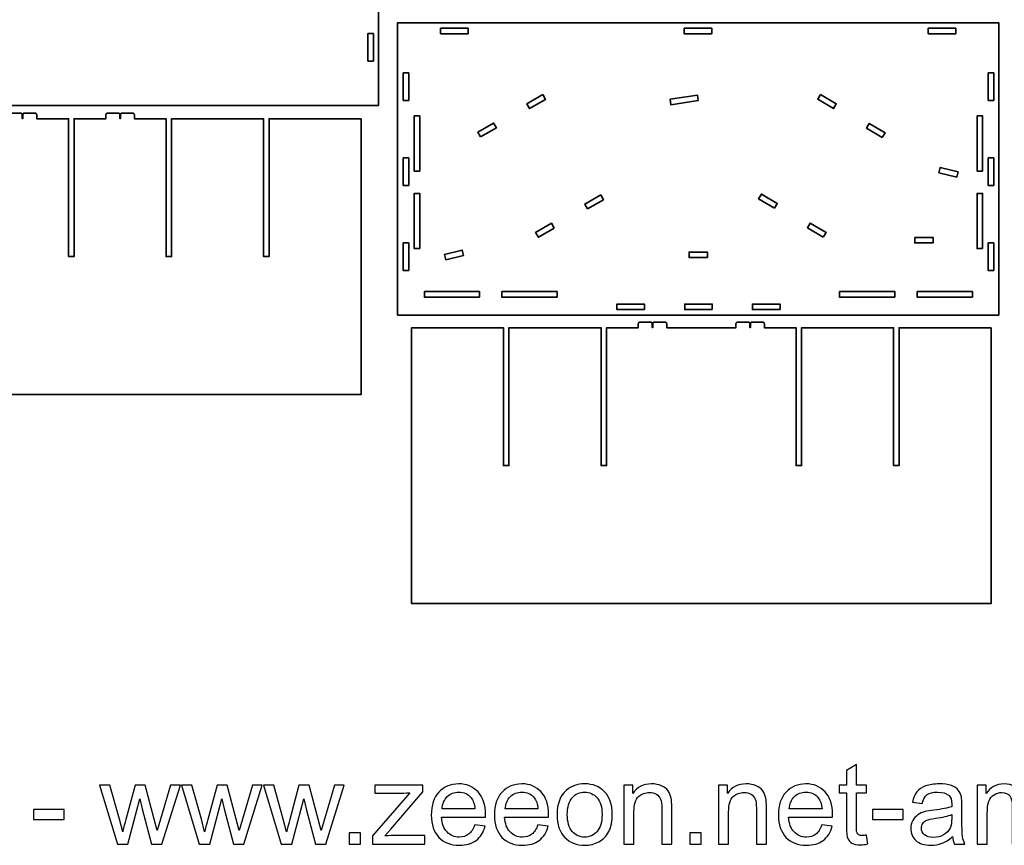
# Model space of a CAD drawing. Header units: inches. Extents: x -34.1 to 34.9, y -29.1 to 30.6.
# Tile 36 of 42: x 3.1 to 24.2, y -29.1 to -11.4. Entities that reach past the tile are written whole.
import ezdxf

# ---------------------------------------------------------------- set-up
doc = ezdxf.new("R2010")
doc.units = ezdxf.units.IN
doc.header["$MEASUREMENT"] = 0
doc.layers.add('Layer 1', color=7, linetype='Continuous')

msp = doc.modelspace()

# ---------------------------------------------------------------- linework, layer by layer
at = {"layer": 'Layer 1', "color": 242, "lineweight": 35}
for points, knots in [([(-2.112, -13.236), (-2.112, -13.236), (10.762, -13.236), (10.762, -13.236), (10.762, -13.236), (10.762, -6.977), (10.762, -6.977), (10.762, -6.977), (-2.112, -6.977), (-2.112, -6.977), (-2.112, -6.977), (-2.112, -13.236), (-2.112, -13.236)], [0, 0, 0, 0, 0.25, 0.25, 0.25, 0.5, 0.5, 0.5, 0.75, 0.75, 0.75, 1, 1, 1, 1]), ([(11.173, -17.722), (11.173, -17.722), (24.047, -17.722), (24.047, -17.722), (24.047, -17.722), (24.047, -11.462), (24.047, -11.462), (24.047, -11.462), (11.173, -11.462), (11.173, -11.462), (11.173, -11.462), (11.173, -17.722), (11.173, -17.722)], [0, 0, 0, 0, 0.25, 0.25, 0.25, 0.5, 0.5, 0.5, 0.75, 0.75, 0.75, 1, 1, 1, 1]), ([(12.093, -11.58), (12.093, -11.58), (12.683, -11.58), (12.683, -11.58), (12.683, -11.58), (12.683, -11.698), (12.683, -11.698), (12.683, -11.698), (12.093, -11.698), (12.093, -11.698), (12.093, -11.698), (12.093, -11.58), (12.093, -11.58)], [0, 0, 0, 0, 0.25, 0.25, 0.25, 0.5, 0.5, 0.5, 0.75, 0.75, 0.75, 1, 1, 1, 1]), ([(17.309, -11.58), (17.309, -11.58), (17.9, -11.58), (17.9, -11.58), (17.9, -11.58), (17.9, -11.698), (17.9, -11.698), (17.9, -11.698), (17.309, -11.698), (17.309, -11.698), (17.309, -11.698), (17.309, -11.58), (17.309, -11.58)], [0, 0, 0, 0, 0.25, 0.25, 0.25, 0.5, 0.5, 0.5, 0.75, 0.75, 0.75, 1, 1, 1, 1]), ([(22.537, -11.58), (22.537, -11.58), (23.128, -11.58), (23.128, -11.58), (23.128, -11.58), (23.128, -11.698), (23.128, -11.698), (23.128, -11.698), (22.537, -11.698), (22.537, -11.698), (22.537, -11.698), (22.537, -11.58), (22.537, -11.58)], [0, 0, 0, 0, 0.25, 0.25, 0.25, 0.5, 0.5, 0.5, 0.75, 0.75, 0.75, 1, 1, 1, 1]), ([(10.655, -12.282), (10.655, -12.282), (10.537, -12.282), (10.537, -12.282), (10.537, -12.282), (10.537, -11.692), (10.537, -11.692), (10.537, -11.692), (10.655, -11.692), (10.655, -11.692), (10.655, -11.692), (10.655, -12.282), (10.655, -12.282)], [0, 0, 0, 0, 0.25, 0.25, 0.25, 0.5, 0.5, 0.5, 0.75, 0.75, 0.75, 1, 1, 1, 1]), ([(11.41, -13.125), (11.41, -13.125), (11.291, -13.125), (11.291, -13.125), (11.291, -13.125), (11.291, -12.534), (11.291, -12.534), (11.291, -12.534), (11.41, -12.534), (11.41, -12.534), (11.41, -12.534), (11.41, -13.125), (11.41, -13.125)], [0, 0, 0, 0, 0.25, 0.25, 0.25, 0.5, 0.5, 0.5, 0.75, 0.75, 0.75, 1, 1, 1, 1]), ([(23.941, -13.125), (23.941, -13.125), (23.823, -13.125), (23.823, -13.125), (23.823, -13.125), (23.823, -12.534), (23.823, -12.534), (23.823, -12.534), (23.941, -12.534), (23.941, -12.534), (23.941, -12.534), (23.941, -13.125), (23.941, -13.125)], [0, 0, 0, 0, 0.25, 0.25, 0.25, 0.5, 0.5, 0.5, 0.75, 0.75, 0.75, 1, 1, 1, 1]), ([(14.281, -13), (14.281, -13), (14.341, -13.103), (14.341, -13.103), (14.341, -13.103), (14, -13.299), (14, -13.299), (14, -13.299), (13.941, -13.197), (13.941, -13.197), (13.941, -13.197), (14.281, -13), (14.281, -13)], [0, 0, 0, 0, 0.25, 0.25, 0.25, 0.5, 0.5, 0.5, 0.75, 0.75, 0.75, 1, 1, 1, 1]), ([(17.593, -13.011), (17.593, -13.011), (17.61, -13.128), (17.61, -13.128), (17.61, -13.128), (17.027, -13.217), (17.027, -13.217), (17.027, -13.217), (17.009, -13.1), (17.009, -13.1), (17.009, -13.1), (17.593, -13.011), (17.593, -13.011)], [0, 0, 0, 0, 0.25, 0.25, 0.25, 0.5, 0.5, 0.5, 0.75, 0.75, 0.75, 1, 1, 1, 1]), ([(20.231, -12.996), (20.231, -12.996), (20.569, -13.197), (20.569, -13.197), (20.569, -13.197), (20.509, -13.299), (20.509, -13.299), (20.509, -13.299), (20.17, -13.098), (20.17, -13.098), (20.17, -13.098), (20.231, -12.996), (20.231, -12.996)], [0, 0, 0, 0, 0.25, 0.25, 0.25, 0.5, 0.5, 0.5, 0.75, 0.75, 0.75, 1, 1, 1, 1]), ([(10.388, -13.516), (10.388, -13.516), (10.388, -19.421), (10.388, -19.421), (10.388, -19.421), (-2.025, -19.421), (-2.025, -19.421), (-2.025, -19.421), (-2.025, -13.516), (-2.025, -13.516), (-2.025, -13.516), (-0.057, -13.516), (-0.057, -13.516), (-0.057, -13.516), (-0.057, -16.469), (-0.057, -16.469), (-0.057, -16.469), (0.062, -16.469), (0.062, -16.469), (0.062, -16.469), (0.062, -13.516), (0.062, -13.516), (0.062, -13.516), (2.033, -13.516), (2.033, -13.516), (2.033, -13.516), (2.033, -16.469), (2.033, -16.469), (2.033, -16.469), (2.151, -16.469), (2.151, -16.469), (2.151, -16.469), (2.151, -13.516), (2.151, -13.516), (2.151, -13.516), (2.83, -13.516), (2.83, -13.516), (2.83, -13.516), (2.83, -13.509), (2.83, -13.509), (2.83, -13.509), (2.83, -13.444), (2.83, -13.444), (2.83, -13.419), (2.839, -13.398), (2.85, -13.398), (2.85, -13.398), (3.113, -13.398), (3.113, -13.398), (3.121, -13.398), (3.127, -13.411), (3.127, -13.428), (3.127, -13.428), (3.127, -13.509), (3.127, -13.509), (3.127, -13.509), (3.146, -13.509), (3.146, -13.509), (3.146, -13.509), (3.146, -13.428), (3.146, -13.428), (3.146, -13.411), (3.152, -13.398), (3.159, -13.398), (3.159, -13.398), (3.42, -13.398), (3.42, -13.398), (3.432, -13.398), (3.441, -13.419), (3.441, -13.444), (3.441, -13.444), (3.441, -13.509), (3.441, -13.509), (3.441, -13.509), (3.441, -13.516), (3.441, -13.516), (3.441, -13.516), (4.123, -13.516), (4.123, -13.516), (4.123, -13.516), (4.123, -16.469), (4.123, -16.469), (4.123, -16.469), (4.241, -16.469), (4.241, -16.469), (4.241, -16.469), (4.241, -13.516), (4.241, -13.516), (4.241, -13.516), (4.922, -13.516), (4.922, -13.516), (4.922, -13.516), (4.922, -13.509), (4.922, -13.509), (4.922, -13.509), (4.922, -13.444), (4.922, -13.444), (4.922, -13.419), (4.931, -13.398), (4.943, -13.398), (4.943, -13.398), (5.206, -13.398), (5.206, -13.398), (5.213, -13.398), (5.219, -13.411), (5.219, -13.428), (5.219, -13.428), (5.219, -13.509), (5.219, -13.509), (5.219, -13.509), (5.239, -13.509), (5.239, -13.509), (5.239, -13.509), (5.239, -13.428), (5.239, -13.428), (5.239, -13.411), (5.244, -13.398), (5.252, -13.398), (5.252, -13.398), (5.513, -13.398), (5.513, -13.398), (5.524, -13.398), (5.533, -13.419), (5.533, -13.444), (5.533, -13.444), (5.533, -13.509), (5.533, -13.509), (5.533, -13.509), (5.533, -13.516), (5.533, -13.516), (5.533, -13.516), (6.212, -13.516), (6.212, -13.516), (6.212, -13.516), (6.212, -16.469), (6.212, -16.469), (6.212, -16.469), (6.33, -16.469), (6.33, -16.469), (6.33, -16.469), (6.33, -13.516), (6.33, -13.516), (6.33, -13.516), (8.302, -13.516), (8.302, -13.516), (8.302, -13.516), (8.302, -16.469), (8.302, -16.469), (8.302, -16.469), (8.42, -16.469), (8.42, -16.469), (8.42, -16.469), (8.42, -13.516), (8.42, -13.516), (8.42, -13.516), (10.388, -13.516), (10.388, -13.516)], [0, 0, 0, 0, 0.019231, 0.019231, 0.019231, 0.038462, 0.038462, 0.038462, 0.057692, 0.057692, 0.057692, 0.076923, 0.076923, 0.076923, 0.096154, 0.096154, 0.096154, 0.115385, 0.115385, 0.115385, 0.134615, 0.134615, 0.134615, 0.153846, 0.153846, 0.153846, 0.173077, 0.173077, 0.173077, 0.192308, 0.192308, 0.192308, 0.211538, 0.211538, 0.211538, 0.230769, 0.230769, 0.230769, 0.25, 0.25, 0.25, 0.269231, 0.269231, 0.269231, 0.288462, 0.288462, 0.288462, 0.307692, 0.307692, 0.307692, 0.326923, 0.326923, 0.326923, 0.346154, 0.346154, 0.346154, 0.365385, 0.365385, 0.365385, 0.384615, 0.384615, 0.384615, 0.403846, 0.403846, 0.403846, 0.423077, 0.423077, 0.423077, 0.442308, 0.442308, 0.442308, 0.461538, 0.461538, 0.461538, 0.480769, 0.480769, 0.480769, 0.5, 0.5, 0.5, 0.519231, 0.519231, 0.519231, 0.538462, 0.538462, 0.538462, 0.557692, 0.557692, 0.557692, 0.576923, 0.576923, 0.576923, 0.596154, 0.596154, 0.596154, 0.615385, 0.615385, 0.615385, 0.634615, 0.634615, 0.634615, 0.653846, 0.653846, 0.653846, 0.673077, 0.673077, 0.673077, 0.692308, 0.692308, 0.692308, 0.711538, 0.711538, 0.711538, 0.730769, 0.730769, 0.730769, 0.75, 0.75, 0.75, 0.769231, 0.769231, 0.769231, 0.788462, 0.788462, 0.788462, 0.807692, 0.807692, 0.807692, 0.826923, 0.826923, 0.826923, 0.846154, 0.846154, 0.846154, 0.865385, 0.865385, 0.865385, 0.884615, 0.884615, 0.884615, 0.903846, 0.903846, 0.903846, 0.923077, 0.923077, 0.923077, 0.942308, 0.942308, 0.942308, 0.961538, 0.961538, 0.961538, 0.980769, 0.980769, 0.980769, 1, 1, 1, 1]), ([(11.646, -14.637), (11.646, -14.637), (11.528, -14.637), (11.528, -14.637), (11.528, -14.637), (11.528, -13.456), (11.528, -13.456), (11.528, -13.456), (11.646, -13.456), (11.646, -13.456), (11.646, -13.456), (11.646, -14.637), (11.646, -14.637)], [0, 0, 0, 0, 0.25, 0.25, 0.25, 0.5, 0.5, 0.5, 0.75, 0.75, 0.75, 1, 1, 1, 1]), ([(23.701, -14.637), (23.701, -14.637), (23.583, -14.637), (23.583, -14.637), (23.583, -14.637), (23.583, -13.456), (23.583, -13.456), (23.583, -13.456), (23.701, -13.456), (23.701, -13.456), (23.701, -13.456), (23.701, -14.637), (23.701, -14.637)], [0, 0, 0, 0, 0.25, 0.25, 0.25, 0.5, 0.5, 0.5, 0.75, 0.75, 0.75, 1, 1, 1, 1]), ([(12.947, -13.907), (12.947, -13.907), (12.888, -13.805), (12.888, -13.805), (12.888, -13.805), (13.229, -13.608), (13.229, -13.608), (13.229, -13.608), (13.288, -13.71), (13.288, -13.71), (13.288, -13.71), (12.947, -13.907), (12.947, -13.907)], [0, 0, 0, 0, 0.25, 0.25, 0.25, 0.5, 0.5, 0.5, 0.75, 0.75, 0.75, 1, 1, 1, 1]), ([(21.554, -13.919), (21.554, -13.919), (21.215, -13.718), (21.215, -13.718), (21.215, -13.718), (21.276, -13.616), (21.276, -13.616), (21.276, -13.616), (21.614, -13.817), (21.614, -13.817), (21.614, -13.817), (21.554, -13.919), (21.554, -13.919)], [0, 0, 0, 0, 0.25, 0.25, 0.25, 0.5, 0.5, 0.5, 0.75, 0.75, 0.75, 1, 1, 1, 1]), ([(11.41, -14.946), (11.41, -14.946), (11.291, -14.946), (11.291, -14.946), (11.291, -14.946), (11.291, -14.356), (11.291, -14.356), (11.291, -14.356), (11.41, -14.356), (11.41, -14.356), (11.41, -14.356), (11.41, -14.946), (11.41, -14.946)], [0, 0, 0, 0, 0.25, 0.25, 0.25, 0.5, 0.5, 0.5, 0.75, 0.75, 0.75, 1, 1, 1, 1]), ([(23.941, -14.946), (23.941, -14.946), (23.823, -14.946), (23.823, -14.946), (23.823, -14.946), (23.823, -14.356), (23.823, -14.356), (23.823, -14.356), (23.941, -14.356), (23.941, -14.356), (23.941, -14.356), (23.941, -14.946), (23.941, -14.946)], [0, 0, 0, 0, 0.25, 0.25, 0.25, 0.5, 0.5, 0.5, 0.75, 0.75, 0.75, 1, 1, 1, 1]), ([(23.178, -14.653), (23.178, -14.653), (23.15, -14.767), (23.15, -14.767), (23.15, -14.767), (22.768, -14.673), (22.768, -14.673), (22.768, -14.673), (22.796, -14.558), (22.796, -14.558), (22.796, -14.558), (23.178, -14.653), (23.178, -14.653)], [0, 0, 0, 0, 0.25, 0.25, 0.25, 0.5, 0.5, 0.5, 0.75, 0.75, 0.75, 1, 1, 1, 1]), ([(11.646, -16.298), (11.646, -16.298), (11.528, -16.298), (11.528, -16.298), (11.528, -16.298), (11.528, -15.117), (11.528, -15.117), (11.528, -15.117), (11.646, -15.117), (11.646, -15.117), (11.646, -15.117), (11.646, -16.298), (11.646, -16.298)], [0, 0, 0, 0, 0.25, 0.25, 0.25, 0.5, 0.5, 0.5, 0.75, 0.75, 0.75, 1, 1, 1, 1]), ([(15.24, -15.447), (15.24, -15.447), (15.181, -15.345), (15.181, -15.345), (15.181, -15.345), (15.522, -15.148), (15.522, -15.148), (15.522, -15.148), (15.581, -15.25), (15.581, -15.25), (15.581, -15.25), (15.24, -15.447), (15.24, -15.447)], [0, 0, 0, 0, 0.25, 0.25, 0.25, 0.5, 0.5, 0.5, 0.75, 0.75, 0.75, 1, 1, 1, 1]), ([(19.243, -15.432), (19.243, -15.432), (18.905, -15.231), (18.905, -15.231), (18.905, -15.231), (18.965, -15.129), (18.965, -15.129), (18.965, -15.129), (19.303, -15.33), (19.303, -15.33), (19.303, -15.33), (19.243, -15.432), (19.243, -15.432)], [0, 0, 0, 0, 0.25, 0.25, 0.25, 0.5, 0.5, 0.5, 0.75, 0.75, 0.75, 1, 1, 1, 1]), ([(23.701, -16.298), (23.701, -16.298), (23.583, -16.298), (23.583, -16.298), (23.583, -16.298), (23.583, -15.117), (23.583, -15.117), (23.583, -15.117), (23.701, -15.117), (23.701, -15.117), (23.701, -15.117), (23.701, -16.298), (23.701, -16.298)], [0, 0, 0, 0, 0.25, 0.25, 0.25, 0.5, 0.5, 0.5, 0.75, 0.75, 0.75, 1, 1, 1, 1]), ([(14.529, -15.858), (14.529, -15.858), (14.188, -16.055), (14.188, -16.055), (14.188, -16.055), (14.129, -15.953), (14.129, -15.953), (14.129, -15.953), (14.47, -15.756), (14.47, -15.756), (14.47, -15.756), (14.529, -15.858), (14.529, -15.858)], [0, 0, 0, 0, 0.25, 0.25, 0.25, 0.5, 0.5, 0.5, 0.75, 0.75, 0.75, 1, 1, 1, 1]), ([(20.288, -16.052), (20.288, -16.052), (19.95, -15.851), (19.95, -15.851), (19.95, -15.851), (20.01, -15.749), (20.01, -15.749), (20.01, -15.749), (20.349, -15.95), (20.349, -15.95), (20.349, -15.95), (20.288, -16.052), (20.288, -16.052)], [0, 0, 0, 0, 0.25, 0.25, 0.25, 0.5, 0.5, 0.5, 0.75, 0.75, 0.75, 1, 1, 1, 1]), ([(11.41, -16.768), (11.41, -16.768), (11.291, -16.768), (11.291, -16.768), (11.291, -16.768), (11.291, -16.177), (11.291, -16.177), (11.291, -16.177), (11.41, -16.177), (11.41, -16.177), (11.41, -16.177), (11.41, -16.768), (11.41, -16.768)], [0, 0, 0, 0, 0.25, 0.25, 0.25, 0.5, 0.5, 0.5, 0.75, 0.75, 0.75, 1, 1, 1, 1]), ([(22.248, -16.059), (22.248, -16.059), (22.642, -16.059), (22.642, -16.059), (22.642, -16.059), (22.642, -16.177), (22.642, -16.177), (22.642, -16.177), (22.248, -16.177), (22.248, -16.177), (22.248, -16.177), (22.248, -16.059), (22.248, -16.059)], [0, 0, 0, 0, 0.25, 0.25, 0.25, 0.5, 0.5, 0.5, 0.75, 0.75, 0.75, 1, 1, 1, 1]), ([(23.941, -16.768), (23.941, -16.768), (23.823, -16.768), (23.823, -16.768), (23.823, -16.768), (23.823, -16.177), (23.823, -16.177), (23.823, -16.177), (23.941, -16.177), (23.941, -16.177), (23.941, -16.177), (23.941, -16.768), (23.941, -16.768)], [0, 0, 0, 0, 0.25, 0.25, 0.25, 0.5, 0.5, 0.5, 0.75, 0.75, 0.75, 1, 1, 1, 1]), ([(12.584, -16.443), (12.584, -16.443), (12.202, -16.537), (12.202, -16.537), (12.202, -16.537), (12.174, -16.423), (12.174, -16.423), (12.174, -16.423), (12.556, -16.328), (12.556, -16.328), (12.556, -16.328), (12.584, -16.443), (12.584, -16.443)], [0, 0, 0, 0, 0.25, 0.25, 0.25, 0.5, 0.5, 0.5, 0.75, 0.75, 0.75, 1, 1, 1, 1]), ([(17.807, -16.491), (17.807, -16.491), (17.414, -16.491), (17.414, -16.491), (17.414, -16.491), (17.414, -16.373), (17.414, -16.373), (17.414, -16.373), (17.807, -16.373), (17.807, -16.373), (17.807, -16.373), (17.807, -16.491), (17.807, -16.491)], [0, 0, 0, 0, 0.25, 0.25, 0.25, 0.5, 0.5, 0.5, 0.75, 0.75, 0.75, 1, 1, 1, 1]), ([(12.928, -17.338), (12.928, -17.338), (11.747, -17.338), (11.747, -17.338), (11.747, -17.338), (11.747, -17.219), (11.747, -17.219), (11.747, -17.219), (12.928, -17.219), (12.928, -17.219), (12.928, -17.219), (12.928, -17.338), (12.928, -17.338)], [0, 0, 0, 0, 0.25, 0.25, 0.25, 0.5, 0.5, 0.5, 0.75, 0.75, 0.75, 1, 1, 1, 1]), ([(14.589, -17.338), (14.589, -17.338), (13.408, -17.338), (13.408, -17.338), (13.408, -17.338), (13.408, -17.219), (13.408, -17.219), (13.408, -17.219), (14.589, -17.219), (14.589, -17.219), (14.589, -17.219), (14.589, -17.338), (14.589, -17.338)], [0, 0, 0, 0, 0.25, 0.25, 0.25, 0.5, 0.5, 0.5, 0.75, 0.75, 0.75, 1, 1, 1, 1]), ([(21.823, -17.338), (21.823, -17.338), (20.641, -17.338), (20.641, -17.338), (20.641, -17.338), (20.641, -17.219), (20.641, -17.219), (20.641, -17.219), (21.823, -17.219), (21.823, -17.219), (21.823, -17.219), (21.823, -17.338), (21.823, -17.338)], [0, 0, 0, 0, 0.25, 0.25, 0.25, 0.5, 0.5, 0.5, 0.75, 0.75, 0.75, 1, 1, 1, 1]), ([(23.484, -17.338), (23.484, -17.338), (22.303, -17.338), (22.303, -17.338), (22.303, -17.338), (22.303, -17.219), (22.303, -17.219), (22.303, -17.219), (23.484, -17.219), (23.484, -17.219), (23.484, -17.219), (23.484, -17.338), (23.484, -17.338)], [0, 0, 0, 0, 0.25, 0.25, 0.25, 0.5, 0.5, 0.5, 0.75, 0.75, 0.75, 1, 1, 1, 1]), ([(16.46, -17.604), (16.46, -17.604), (15.87, -17.604), (15.87, -17.604), (15.87, -17.604), (15.87, -17.486), (15.87, -17.486), (15.87, -17.486), (16.46, -17.486), (16.46, -17.486), (16.46, -17.486), (16.46, -17.604), (16.46, -17.604)], [0, 0, 0, 0, 0.25, 0.25, 0.25, 0.5, 0.5, 0.5, 0.75, 0.75, 0.75, 1, 1, 1, 1]), ([(17.912, -17.604), (17.912, -17.604), (17.321, -17.604), (17.321, -17.604), (17.321, -17.604), (17.321, -17.486), (17.321, -17.486), (17.321, -17.486), (17.912, -17.486), (17.912, -17.486), (17.912, -17.486), (17.912, -17.604), (17.912, -17.604)], [0, 0, 0, 0, 0.25, 0.25, 0.25, 0.5, 0.5, 0.5, 0.75, 0.75, 0.75, 1, 1, 1, 1]), ([(19.363, -17.604), (19.363, -17.604), (18.772, -17.604), (18.772, -17.604), (18.772, -17.604), (18.772, -17.486), (18.772, -17.486), (18.772, -17.486), (19.363, -17.486), (19.363, -17.486), (19.363, -17.486), (19.363, -17.604), (19.363, -17.604)], [0, 0, 0, 0, 0.25, 0.25, 0.25, 0.5, 0.5, 0.5, 0.75, 0.75, 0.75, 1, 1, 1, 1]), ([(23.884, -17.992), (23.884, -17.992), (23.884, -23.897), (23.884, -23.897), (23.884, -23.897), (11.471, -23.897), (11.471, -23.897), (11.471, -23.897), (11.471, -17.992), (11.471, -17.992), (11.471, -17.992), (13.439, -17.992), (13.439, -17.992), (13.439, -17.992), (13.439, -20.944), (13.439, -20.944), (13.439, -20.944), (13.557, -20.944), (13.557, -20.944), (13.557, -20.944), (13.557, -17.992), (13.557, -17.992), (13.557, -17.992), (15.529, -17.992), (15.529, -17.992), (15.529, -17.992), (15.529, -20.944), (15.529, -20.944), (15.529, -20.944), (15.647, -20.944), (15.647, -20.944), (15.647, -20.944), (15.647, -17.992), (15.647, -17.992), (15.647, -17.992), (16.325, -17.992), (16.325, -17.992), (16.325, -17.992), (16.325, -17.985), (16.325, -17.985), (16.325, -17.985), (16.325, -17.92), (16.325, -17.92), (16.325, -17.894), (16.335, -17.873), (16.346, -17.873), (16.346, -17.873), (16.609, -17.873), (16.609, -17.873), (16.616, -17.873), (16.622, -17.887), (16.622, -17.903), (16.622, -17.903), (16.622, -17.985), (16.622, -17.985), (16.622, -17.985), (16.642, -17.985), (16.642, -17.985), (16.642, -17.985), (16.642, -17.903), (16.642, -17.903), (16.642, -17.887), (16.648, -17.873), (16.655, -17.873), (16.655, -17.873), (16.916, -17.873), (16.916, -17.873), (16.927, -17.873), (16.937, -17.894), (16.937, -17.92), (16.937, -17.92), (16.937, -17.985), (16.937, -17.985), (16.937, -17.985), (16.937, -17.992), (16.937, -17.992), (16.937, -17.992), (18.418, -17.992), (18.418, -17.992), (18.418, -17.992), (18.418, -17.985), (18.418, -17.985), (18.418, -17.985), (18.418, -17.92), (18.418, -17.92), (18.418, -17.894), (18.427, -17.873), (18.439, -17.873), (18.439, -17.873), (18.701, -17.873), (18.701, -17.873), (18.709, -17.873), (18.715, -17.887), (18.715, -17.903), (18.715, -17.903), (18.715, -17.985), (18.715, -17.985), (18.715, -17.985), (18.734, -17.985), (18.734, -17.985), (18.734, -17.985), (18.734, -17.903), (18.734, -17.903), (18.734, -17.887), (18.74, -17.873), (18.747, -17.873), (18.747, -17.873), (19.008, -17.873), (19.008, -17.873), (19.02, -17.873), (19.029, -17.894), (19.029, -17.92), (19.029, -17.92), (19.029, -17.985), (19.029, -17.985), (19.029, -17.985), (19.029, -17.992), (19.029, -17.992), (19.029, -17.992), (19.708, -17.992), (19.708, -17.992), (19.708, -17.992), (19.708, -20.944), (19.708, -20.944), (19.708, -20.944), (19.826, -20.944), (19.826, -20.944), (19.826, -20.944), (19.826, -17.992), (19.826, -17.992), (19.826, -17.992), (21.797, -17.992), (21.797, -17.992), (21.797, -17.992), (21.797, -20.944), (21.797, -20.944), (21.797, -20.944), (21.915, -20.944), (21.915, -20.944), (21.915, -20.944), (21.915, -17.992), (21.915, -17.992), (21.915, -17.992), (23.884, -17.992), (23.884, -17.992)], [0, 0, 0, 0, 0.020833, 0.020833, 0.020833, 0.041667, 0.041667, 0.041667, 0.0625, 0.0625, 0.0625, 0.083333, 0.083333, 0.083333, 0.104167, 0.104167, 0.104167, 0.125, 0.125, 0.125, 0.145833, 0.145833, 0.145833, 0.166667, 0.166667, 0.166667, 0.1875, 0.1875, 0.1875, 0.208333, 0.208333, 0.208333, 0.229167, 0.229167, 0.229167, 0.25, 0.25, 0.25, 0.270833, 0.270833, 0.270833, 0.291667, 0.291667, 0.291667, 0.3125, 0.3125, 0.3125, 0.333333, 0.333333, 0.333333, 0.354167, 0.354167, 0.354167, 0.375, 0.375, 0.375, 0.395833, 0.395833, 0.395833, 0.416667, 0.416667, 0.416667, 0.4375, 0.4375, 0.4375, 0.458333, 0.458333, 0.458333, 0.479167, 0.479167, 0.479167, 0.5, 0.5, 0.5, 0.520833, 0.520833, 0.520833, 0.541667, 0.541667, 0.541667, 0.5625, 0.5625, 0.5625, 0.583333, 0.583333, 0.583333, 0.604167, 0.604167, 0.604167, 0.625, 0.625, 0.625, 0.645833, 0.645833, 0.645833, 0.666667, 0.666667, 0.666667, 0.6875, 0.6875, 0.6875, 0.708333, 0.708333, 0.708333, 0.729167, 0.729167, 0.729167, 0.75, 0.75, 0.75, 0.770833, 0.770833, 0.770833, 0.791667, 0.791667, 0.791667, 0.8125, 0.8125, 0.8125, 0.833333, 0.833333, 0.833333, 0.854167, 0.854167, 0.854167, 0.875, 0.875, 0.875, 0.895833, 0.895833, 0.895833, 0.916667, 0.916667, 0.916667, 0.9375, 0.9375, 0.9375, 0.958333, 0.958333, 0.958333, 0.979167, 0.979167, 0.979167, 1, 1, 1, 1])]:
    msp.add_open_spline(points, degree=3, knots=knots, dxfattribs=at)
at = {"layer": 'Layer 1', "color": 250}
for points, knots in [([(21.216, -28.855), (21.216, -28.855), (21.245, -29.043), (21.245, -29.043), (21.185, -29.056), (21.131, -29.062), (21.084, -29.062), (21.007, -29.062), (20.947, -29.05), (20.904, -29.025), (20.861, -29.001), (20.831, -28.969), (20.814, -28.929), (20.797, -28.889), (20.788, -28.804), (20.788, -28.676), (20.788, -28.676), (20.788, -27.949), (20.788, -27.949), (20.788, -27.949), (20.63, -27.949), (20.63, -27.949), (20.63, -27.949), (20.63, -27.784), (20.63, -27.784), (20.63, -27.784), (20.788, -27.784), (20.788, -27.784), (20.788, -27.784), (20.788, -27.472), (20.788, -27.472), (20.788, -27.472), (21.002, -27.343), (21.002, -27.343), (21.002, -27.343), (21.002, -27.784), (21.002, -27.784), (21.002, -27.784), (21.216, -27.784), (21.216, -27.784), (21.216, -27.784), (21.216, -27.949), (21.216, -27.949), (21.216, -27.949), (21.002, -27.949), (21.002, -27.949), (21.002, -27.949), (21.002, -28.688), (21.002, -28.688), (21.002, -28.749), (21.006, -28.788), (21.013, -28.806), (21.021, -28.823), (21.033, -28.837), (21.05, -28.848), (21.067, -28.858), (21.091, -28.863), (21.123, -28.863), (21.146, -28.863), (21.177, -28.86), (21.216, -28.855)], [0, 0, 0, 0, 0.05, 0.05, 0.05, 0.1, 0.1, 0.1, 0.15, 0.15, 0.15, 0.2, 0.2, 0.2, 0.25, 0.25, 0.25, 0.3, 0.3, 0.3, 0.35, 0.35, 0.35, 0.4, 0.4, 0.4, 0.45, 0.45, 0.45, 0.5, 0.5, 0.5, 0.55, 0.55, 0.55, 0.6, 0.6, 0.6, 0.65, 0.65, 0.65, 0.7, 0.7, 0.7, 0.75, 0.75, 0.75, 0.8, 0.8, 0.8, 0.85, 0.85, 0.85, 0.9, 0.9, 0.9, 0.95, 0.95, 0.95, 1, 1, 1, 1]), ([(5.169, -29.045), (5.169, -29.045), (4.787, -27.784), (4.787, -27.784), (4.787, -27.784), (5.011, -27.784), (5.011, -27.784), (5.011, -27.784), (5.212, -28.512), (5.212, -28.512), (5.212, -28.512), (5.283, -28.783), (5.283, -28.783), (5.286, -28.769), (5.308, -28.683), (5.349, -28.523), (5.349, -28.523), (5.548, -27.784), (5.548, -27.784), (5.548, -27.784), (5.768, -27.784), (5.768, -27.784), (5.768, -27.784), (5.958, -28.516), (5.958, -28.516), (5.958, -28.516), (6.02, -28.756), (6.02, -28.756), (6.02, -28.756), (6.092, -28.513), (6.092, -28.513), (6.092, -28.513), (6.31, -27.784), (6.31, -27.784), (6.31, -27.784), (6.518, -27.784), (6.518, -27.784), (6.518, -27.784), (6.122, -29.045), (6.122, -29.045), (6.122, -29.045), (5.901, -29.045), (5.901, -29.045), (5.901, -29.045), (5.701, -28.291), (5.701, -28.291), (5.701, -28.291), (5.65, -28.075), (5.65, -28.075), (5.65, -28.075), (5.395, -29.045), (5.395, -29.045), (5.395, -29.045), (5.169, -29.045), (5.169, -29.045)], [0, 0, 0, 0, 0.055556, 0.055556, 0.055556, 0.111111, 0.111111, 0.111111, 0.166667, 0.166667, 0.166667, 0.222222, 0.222222, 0.222222, 0.277778, 0.277778, 0.277778, 0.333333, 0.333333, 0.333333, 0.388889, 0.388889, 0.388889, 0.444444, 0.444444, 0.444444, 0.5, 0.5, 0.5, 0.555556, 0.555556, 0.555556, 0.611111, 0.611111, 0.611111, 0.666667, 0.666667, 0.666667, 0.722222, 0.722222, 0.722222, 0.777778, 0.777778, 0.777778, 0.833333, 0.833333, 0.833333, 0.888889, 0.888889, 0.888889, 0.944444, 0.944444, 0.944444, 1, 1, 1, 1]), ([(6.924, -29.045), (6.924, -29.045), (6.543, -27.784), (6.543, -27.784), (6.543, -27.784), (6.766, -27.784), (6.766, -27.784), (6.766, -27.784), (6.968, -28.512), (6.968, -28.512), (6.968, -28.512), (7.039, -28.783), (7.039, -28.783), (7.042, -28.769), (7.064, -28.683), (7.104, -28.523), (7.104, -28.523), (7.304, -27.784), (7.304, -27.784), (7.304, -27.784), (7.523, -27.784), (7.523, -27.784), (7.523, -27.784), (7.713, -28.516), (7.713, -28.516), (7.713, -28.516), (7.775, -28.756), (7.775, -28.756), (7.775, -28.756), (7.848, -28.513), (7.848, -28.513), (7.848, -28.513), (8.066, -27.784), (8.066, -27.784), (8.066, -27.784), (8.273, -27.784), (8.273, -27.784), (8.273, -27.784), (7.878, -29.045), (7.878, -29.045), (7.878, -29.045), (7.656, -29.045), (7.656, -29.045), (7.656, -29.045), (7.456, -28.291), (7.456, -28.291), (7.456, -28.291), (7.406, -28.075), (7.406, -28.075), (7.406, -28.075), (7.15, -29.045), (7.15, -29.045), (7.15, -29.045), (6.924, -29.045), (6.924, -29.045)], [0, 0, 0, 0, 0.055556, 0.055556, 0.055556, 0.111111, 0.111111, 0.111111, 0.166667, 0.166667, 0.166667, 0.222222, 0.222222, 0.222222, 0.277778, 0.277778, 0.277778, 0.333333, 0.333333, 0.333333, 0.388889, 0.388889, 0.388889, 0.444444, 0.444444, 0.444444, 0.5, 0.5, 0.5, 0.555556, 0.555556, 0.555556, 0.611111, 0.611111, 0.611111, 0.666667, 0.666667, 0.666667, 0.722222, 0.722222, 0.722222, 0.777778, 0.777778, 0.777778, 0.833333, 0.833333, 0.833333, 0.888889, 0.888889, 0.888889, 0.944444, 0.944444, 0.944444, 1, 1, 1, 1]), ([(8.68, -29.045), (8.68, -29.045), (8.298, -27.784), (8.298, -27.784), (8.298, -27.784), (8.522, -27.784), (8.522, -27.784), (8.522, -27.784), (8.723, -28.512), (8.723, -28.512), (8.723, -28.512), (8.794, -28.783), (8.794, -28.783), (8.797, -28.769), (8.819, -28.683), (8.86, -28.523), (8.86, -28.523), (9.059, -27.784), (9.059, -27.784), (9.059, -27.784), (9.279, -27.784), (9.279, -27.784), (9.279, -27.784), (9.469, -28.516), (9.469, -28.516), (9.469, -28.516), (9.531, -28.756), (9.531, -28.756), (9.531, -28.756), (9.603, -28.513), (9.603, -28.513), (9.603, -28.513), (9.821, -27.784), (9.821, -27.784), (9.821, -27.784), (10.029, -27.784), (10.029, -27.784), (10.029, -27.784), (9.633, -29.045), (9.633, -29.045), (9.633, -29.045), (9.412, -29.045), (9.412, -29.045), (9.412, -29.045), (9.212, -28.291), (9.212, -28.291), (9.212, -28.291), (9.161, -28.075), (9.161, -28.075), (9.161, -28.075), (8.906, -29.045), (8.906, -29.045), (8.906, -29.045), (8.68, -29.045), (8.68, -29.045)], [0, 0, 0, 0, 0.055556, 0.055556, 0.055556, 0.111111, 0.111111, 0.111111, 0.166667, 0.166667, 0.166667, 0.222222, 0.222222, 0.222222, 0.277778, 0.277778, 0.277778, 0.333333, 0.333333, 0.333333, 0.388889, 0.388889, 0.388889, 0.444444, 0.444444, 0.444444, 0.5, 0.5, 0.5, 0.555556, 0.555556, 0.555556, 0.611111, 0.611111, 0.611111, 0.666667, 0.666667, 0.666667, 0.722222, 0.722222, 0.722222, 0.777778, 0.777778, 0.777778, 0.833333, 0.833333, 0.833333, 0.888889, 0.888889, 0.888889, 0.944444, 0.944444, 0.944444, 1, 1, 1, 1]), ([(10.636, -29.045), (10.636, -29.045), (10.636, -28.871), (10.636, -28.871), (10.636, -28.871), (11.435, -27.949), (11.435, -27.949), (11.344, -27.954), (11.264, -27.956), (11.196, -27.956), (11.196, -27.956), (10.685, -27.956), (10.685, -27.956), (10.685, -27.956), (10.685, -27.784), (10.685, -27.784), (10.685, -27.784), (11.713, -27.784), (11.713, -27.784), (11.713, -27.784), (11.713, -27.924), (11.713, -27.924), (11.713, -27.924), (11.029, -28.724), (11.029, -28.724), (11.029, -28.724), (10.898, -28.873), (10.898, -28.873), (10.994, -28.865), (11.084, -28.861), (11.168, -28.861), (11.168, -28.861), (11.752, -28.861), (11.752, -28.861), (11.752, -28.861), (11.752, -29.045), (11.752, -29.045), (11.752, -29.045), (10.636, -29.045), (10.636, -29.045)], [0, 0, 0, 0, 0.076923, 0.076923, 0.076923, 0.153846, 0.153846, 0.153846, 0.230769, 0.230769, 0.230769, 0.307692, 0.307692, 0.307692, 0.384615, 0.384615, 0.384615, 0.461538, 0.461538, 0.461538, 0.538462, 0.538462, 0.538462, 0.615385, 0.615385, 0.615385, 0.692308, 0.692308, 0.692308, 0.769231, 0.769231, 0.769231, 0.846154, 0.846154, 0.846154, 0.923077, 0.923077, 0.923077, 1, 1, 1, 1]), ([(12.825, -28.637), (12.825, -28.637), (13.046, -28.666), (13.046, -28.666), (13.012, -28.795), (12.947, -28.895), (12.853, -28.966), (12.759, -29.036), (12.64, -29.072), (12.493, -29.072), (12.309, -29.072), (12.163, -29.015), (12.056, -28.902), (11.948, -28.789), (11.894, -28.63), (11.894, -28.425), (11.894, -28.214), (11.948, -28.049), (12.057, -27.932), (12.166, -27.815), (12.308, -27.757), (12.482, -27.757), (12.65, -27.757), (12.787, -27.814), (12.894, -27.929), (13, -28.043), (13.054, -28.205), (13.054, -28.413), (13.054, -28.425), (13.053, -28.444), (13.052, -28.469), (13.052, -28.469), (12.113, -28.469), (12.113, -28.469), (12.121, -28.607), (12.16, -28.714), (12.23, -28.787), (12.3, -28.86), (12.388, -28.897), (12.493, -28.897), (12.571, -28.897), (12.638, -28.876), (12.693, -28.835), (12.749, -28.794), (12.793, -28.728), (12.825, -28.637)], [0, 0, 0, 0, 0.066667, 0.066667, 0.066667, 0.133333, 0.133333, 0.133333, 0.2, 0.2, 0.2, 0.266667, 0.266667, 0.266667, 0.333333, 0.333333, 0.333333, 0.4, 0.4, 0.4, 0.466667, 0.466667, 0.466667, 0.533333, 0.533333, 0.533333, 0.6, 0.6, 0.6, 0.666667, 0.666667, 0.666667, 0.733333, 0.733333, 0.733333, 0.8, 0.8, 0.8, 0.866667, 0.866667, 0.866667, 0.933333, 0.933333, 0.933333, 1, 1, 1, 1]), ([(14.177, -28.637), (14.177, -28.637), (14.398, -28.666), (14.398, -28.666), (14.364, -28.795), (14.299, -28.895), (14.205, -28.966), (14.111, -29.036), (13.991, -29.072), (13.845, -29.072), (13.661, -29.072), (13.515, -29.015), (13.408, -28.902), (13.3, -28.789), (13.246, -28.63), (13.246, -28.425), (13.246, -28.214), (13.3, -28.049), (13.409, -27.932), (13.518, -27.815), (13.66, -27.757), (13.833, -27.757), (14.002, -27.757), (14.139, -27.814), (14.245, -27.929), (14.352, -28.043), (14.405, -28.205), (14.405, -28.413), (14.405, -28.425), (14.405, -28.444), (14.404, -28.469), (14.404, -28.469), (13.465, -28.469), (13.465, -28.469), (13.473, -28.607), (13.512, -28.714), (13.582, -28.787), (13.652, -28.86), (13.74, -28.897), (13.845, -28.897), (13.923, -28.897), (13.99, -28.876), (14.045, -28.835), (14.101, -28.794), (14.145, -28.728), (14.177, -28.637)], [0, 0, 0, 0, 0.066667, 0.066667, 0.066667, 0.133333, 0.133333, 0.133333, 0.2, 0.2, 0.2, 0.266667, 0.266667, 0.266667, 0.333333, 0.333333, 0.333333, 0.4, 0.4, 0.4, 0.466667, 0.466667, 0.466667, 0.533333, 0.533333, 0.533333, 0.6, 0.6, 0.6, 0.666667, 0.666667, 0.666667, 0.733333, 0.733333, 0.733333, 0.8, 0.8, 0.8, 0.866667, 0.866667, 0.866667, 0.933333, 0.933333, 0.933333, 1, 1, 1, 1]), ([(14.588, -28.415), (14.588, -28.182), (14.653, -28.009), (14.783, -27.897), (14.891, -27.804), (15.024, -27.757), (15.18, -27.757), (15.353, -27.757), (15.495, -27.814), (15.605, -27.927), (15.714, -28.04), (15.77, -28.197), (15.77, -28.397), (15.77, -28.559), (15.745, -28.686), (15.697, -28.779), (15.648, -28.872), (15.577, -28.944), (15.484, -28.995), (15.391, -29.047), (15.29, -29.072), (15.18, -29.072), (15.003, -29.072), (14.86, -29.016), (14.751, -28.903), (14.643, -28.79), (14.588, -28.627), (14.588, -28.415)], [0, 0, 0, 0, 0.111111, 0.111111, 0.111111, 0.222222, 0.222222, 0.222222, 0.333333, 0.333333, 0.333333, 0.444444, 0.444444, 0.444444, 0.555556, 0.555556, 0.555556, 0.666667, 0.666667, 0.666667, 0.777778, 0.777778, 0.777778, 0.888889, 0.888889, 0.888889, 1, 1, 1, 1]), ([(16.02, -29.045), (16.02, -29.045), (16.02, -27.784), (16.02, -27.784), (16.02, -27.784), (16.212, -27.784), (16.212, -27.784), (16.212, -27.784), (16.212, -27.963), (16.212, -27.963), (16.305, -27.825), (16.438, -27.757), (16.613, -27.757), (16.689, -27.757), (16.759, -27.771), (16.823, -27.798), (16.886, -27.825), (16.934, -27.861), (16.966, -27.905), (16.997, -27.949), (17.019, -28.002), (17.032, -28.063), (17.04, -28.103), (17.044, -28.172), (17.044, -28.271), (17.044, -28.271), (17.044, -29.045), (17.044, -29.045), (17.044, -29.045), (16.83, -29.045), (16.83, -29.045), (16.83, -29.045), (16.83, -28.279), (16.83, -28.279), (16.83, -28.192), (16.822, -28.126), (16.805, -28.084), (16.789, -28.041), (16.759, -28.006), (16.717, -27.98), (16.675, -27.955), (16.625, -27.942), (16.568, -27.942), (16.477, -27.942), (16.399, -27.971), (16.333, -28.028), (16.267, -28.086), (16.234, -28.196), (16.234, -28.357), (16.234, -28.357), (16.234, -29.045), (16.234, -29.045), (16.234, -29.045), (16.02, -29.045), (16.02, -29.045)], [0, 0, 0, 0, 0.055556, 0.055556, 0.055556, 0.111111, 0.111111, 0.111111, 0.166667, 0.166667, 0.166667, 0.222222, 0.222222, 0.222222, 0.277778, 0.277778, 0.277778, 0.333333, 0.333333, 0.333333, 0.388889, 0.388889, 0.388889, 0.444444, 0.444444, 0.444444, 0.5, 0.5, 0.5, 0.555556, 0.555556, 0.555556, 0.611111, 0.611111, 0.611111, 0.666667, 0.666667, 0.666667, 0.722222, 0.722222, 0.722222, 0.777778, 0.777778, 0.777778, 0.833333, 0.833333, 0.833333, 0.888889, 0.888889, 0.888889, 0.944444, 0.944444, 0.944444, 1, 1, 1, 1]), ([(18.048, -29.045), (18.048, -29.045), (18.048, -27.784), (18.048, -27.784), (18.048, -27.784), (18.24, -27.784), (18.24, -27.784), (18.24, -27.784), (18.24, -27.963), (18.24, -27.963), (18.332, -27.825), (18.466, -27.757), (18.64, -27.757), (18.717, -27.757), (18.786, -27.771), (18.85, -27.798), (18.913, -27.825), (18.961, -27.861), (18.993, -27.905), (19.024, -27.949), (19.047, -28.002), (19.059, -28.063), (19.067, -28.103), (19.071, -28.172), (19.071, -28.271), (19.071, -28.271), (19.071, -29.045), (19.071, -29.045), (19.071, -29.045), (18.857, -29.045), (18.857, -29.045), (18.857, -29.045), (18.857, -28.279), (18.857, -28.279), (18.857, -28.192), (18.849, -28.126), (18.832, -28.084), (18.816, -28.041), (18.786, -28.006), (18.744, -27.98), (18.702, -27.955), (18.652, -27.942), (18.595, -27.942), (18.505, -27.942), (18.426, -27.971), (18.36, -28.028), (18.294, -28.086), (18.262, -28.196), (18.262, -28.357), (18.262, -28.357), (18.262, -29.045), (18.262, -29.045), (18.262, -29.045), (18.048, -29.045), (18.048, -29.045)], [0, 0, 0, 0, 0.055556, 0.055556, 0.055556, 0.111111, 0.111111, 0.111111, 0.166667, 0.166667, 0.166667, 0.222222, 0.222222, 0.222222, 0.277778, 0.277778, 0.277778, 0.333333, 0.333333, 0.333333, 0.388889, 0.388889, 0.388889, 0.444444, 0.444444, 0.444444, 0.5, 0.5, 0.5, 0.555556, 0.555556, 0.555556, 0.611111, 0.611111, 0.611111, 0.666667, 0.666667, 0.666667, 0.722222, 0.722222, 0.722222, 0.777778, 0.777778, 0.777778, 0.833333, 0.833333, 0.833333, 0.888889, 0.888889, 0.888889, 0.944444, 0.944444, 0.944444, 1, 1, 1, 1]), ([(20.26, -28.637), (20.26, -28.637), (20.481, -28.666), (20.481, -28.666), (20.447, -28.795), (20.382, -28.895), (20.288, -28.966), (20.194, -29.036), (20.075, -29.072), (19.928, -29.072), (19.744, -29.072), (19.599, -29.015), (19.491, -28.902), (19.383, -28.789), (19.329, -28.63), (19.329, -28.425), (19.329, -28.214), (19.383, -28.049), (19.492, -27.932), (19.601, -27.815), (19.743, -27.757), (19.917, -27.757), (20.085, -27.757), (20.222, -27.814), (20.329, -27.929), (20.435, -28.043), (20.489, -28.205), (20.489, -28.413), (20.489, -28.425), (20.488, -28.444), (20.487, -28.469), (20.487, -28.469), (19.548, -28.469), (19.548, -28.469), (19.556, -28.607), (19.595, -28.714), (19.665, -28.787), (19.735, -28.86), (19.823, -28.897), (19.928, -28.897), (20.006, -28.897), (20.073, -28.876), (20.128, -28.835), (20.184, -28.794), (20.228, -28.728), (20.26, -28.637)], [0, 0, 0, 0, 0.066667, 0.066667, 0.066667, 0.133333, 0.133333, 0.133333, 0.2, 0.2, 0.2, 0.266667, 0.266667, 0.266667, 0.333333, 0.333333, 0.333333, 0.4, 0.4, 0.4, 0.466667, 0.466667, 0.466667, 0.533333, 0.533333, 0.533333, 0.6, 0.6, 0.6, 0.666667, 0.666667, 0.666667, 0.733333, 0.733333, 0.733333, 0.8, 0.8, 0.8, 0.866667, 0.866667, 0.866667, 0.933333, 0.933333, 0.933333, 1, 1, 1, 1]), ([(23.06, -28.887), (22.981, -28.955), (22.904, -29.002), (22.831, -29.03), (22.758, -29.058), (22.679, -29.072), (22.595, -29.072), (22.456, -29.072), (22.35, -29.038), (22.275, -28.971), (22.201, -28.904), (22.163, -28.817), (22.163, -28.712), (22.163, -28.651), (22.178, -28.594), (22.206, -28.543), (22.234, -28.492), (22.271, -28.452), (22.316, -28.421), (22.362, -28.39), (22.413, -28.367), (22.47, -28.351), (22.512, -28.34), (22.576, -28.329), (22.661, -28.319), (22.833, -28.299), (22.961, -28.274), (23.042, -28.246), (23.043, -28.216), (23.043, -28.198), (23.043, -28.19), (23.043, -28.103), (23.023, -28.042), (22.983, -28.007), (22.928, -27.958), (22.846, -27.934), (22.739, -27.934), (22.638, -27.934), (22.563, -27.952), (22.515, -27.988), (22.467, -28.023), (22.432, -28.085), (22.409, -28.175), (22.409, -28.175), (22.2, -28.146), (22.2, -28.146), (22.219, -28.056), (22.25, -27.984), (22.294, -27.929), (22.338, -27.874), (22.401, -27.832), (22.483, -27.802), (22.566, -27.772), (22.662, -27.757), (22.77, -27.757), (22.878, -27.757), (22.966, -27.77), (23.034, -27.795), (23.101, -27.821), (23.151, -27.852), (23.182, -27.891), (23.214, -27.929), (23.236, -27.978), (23.249, -28.037), (23.256, -28.073), (23.26, -28.139), (23.26, -28.233), (23.26, -28.233), (23.26, -28.517), (23.26, -28.517), (23.26, -28.715), (23.264, -28.84), (23.273, -28.893), (23.282, -28.946), (23.299, -28.997), (23.325, -29.045), (23.325, -29.045), (23.102, -29.045), (23.102, -29.045), (23.08, -29), (23.066, -28.948), (23.06, -28.887)], [0, 0, 0, 0, 0.037037, 0.037037, 0.037037, 0.074074, 0.074074, 0.074074, 0.111111, 0.111111, 0.111111, 0.148148, 0.148148, 0.148148, 0.185185, 0.185185, 0.185185, 0.222222, 0.222222, 0.222222, 0.259259, 0.259259, 0.259259, 0.296296, 0.296296, 0.296296, 0.333333, 0.333333, 0.333333, 0.37037, 0.37037, 0.37037, 0.407407, 0.407407, 0.407407, 0.444444, 0.444444, 0.444444, 0.481481, 0.481481, 0.481481, 0.518519, 0.518519, 0.518519, 0.555556, 0.555556, 0.555556, 0.592593, 0.592593, 0.592593, 0.62963, 0.62963, 0.62963, 0.666667, 0.666667, 0.666667, 0.703704, 0.703704, 0.703704, 0.740741, 0.740741, 0.740741, 0.777778, 0.777778, 0.777778, 0.814815, 0.814815, 0.814815, 0.851852, 0.851852, 0.851852, 0.888889, 0.888889, 0.888889, 0.925926, 0.925926, 0.925926, 0.962963, 0.962963, 0.962963, 1, 1, 1, 1]), ([(23.588, -29.045), (23.588, -29.045), (23.588, -27.784), (23.588, -27.784), (23.588, -27.784), (23.78, -27.784), (23.78, -27.784), (23.78, -27.784), (23.78, -27.962), (23.78, -27.962), (23.82, -27.9), (23.872, -27.851), (23.938, -27.813), (24.004, -27.776), (24.078, -27.757), (24.162, -27.757), (24.255, -27.757), (24.332, -27.776), (24.391, -27.815), (24.451, -27.854), (24.493, -27.908), (24.517, -27.977), (24.618, -27.83), (24.748, -27.757), (24.908, -27.757), (25.034, -27.757), (25.131, -27.791), (25.198, -27.861), (25.266, -27.93), (25.3, -28.037), (25.3, -28.18), (25.3, -28.18), (25.3, -29.045), (25.3, -29.045), (25.3, -29.045), (25.086, -29.045), (25.086, -29.045), (25.086, -29.045), (25.086, -28.251), (25.086, -28.251), (25.086, -28.166), (25.078, -28.105), (25.065, -28.067), (25.051, -28.029), (25.026, -27.999), (24.989, -27.976), (24.952, -27.953), (24.909, -27.942), (24.86, -27.942), (24.771, -27.942), (24.698, -27.971), (24.639, -28.03), (24.58, -28.089), (24.551, -28.184), (24.551, -28.313), (24.551, -28.313), (24.551, -29.045), (24.551, -29.045), (24.551, -29.045), (24.337, -29.045), (24.337, -29.045), (24.337, -29.045), (24.337, -28.227), (24.337, -28.227), (24.337, -28.132), (24.32, -28.06), (24.285, -28.013), (24.25, -27.966), (24.193, -27.942), (24.114, -27.942), (24.054, -27.942), (23.998, -27.958), (23.947, -27.989), (23.896, -28.021), (23.859, -28.067), (23.836, -28.128), (23.814, -28.189), (23.802, -28.277), (23.802, -28.391), (23.802, -28.391), (23.802, -29.045), (23.802, -29.045), (23.802, -29.045), (23.588, -29.045), (23.588, -29.045)], [0, 0, 0, 0, 0.035714, 0.035714, 0.035714, 0.071429, 0.071429, 0.071429, 0.107143, 0.107143, 0.107143, 0.142857, 0.142857, 0.142857, 0.178571, 0.178571, 0.178571, 0.214286, 0.214286, 0.214286, 0.25, 0.25, 0.25, 0.285714, 0.285714, 0.285714, 0.321429, 0.321429, 0.321429, 0.357143, 0.357143, 0.357143, 0.392857, 0.392857, 0.392857, 0.428571, 0.428571, 0.428571, 0.464286, 0.464286, 0.464286, 0.5, 0.5, 0.5, 0.535714, 0.535714, 0.535714, 0.571429, 0.571429, 0.571429, 0.607143, 0.607143, 0.607143, 0.642857, 0.642857, 0.642857, 0.678571, 0.678571, 0.678571, 0.714286, 0.714286, 0.714286, 0.75, 0.75, 0.75, 0.785714, 0.785714, 0.785714, 0.821429, 0.821429, 0.821429, 0.857143, 0.857143, 0.857143, 0.892857, 0.892857, 0.892857, 0.928571, 0.928571, 0.928571, 0.964286, 0.964286, 0.964286, 1, 1, 1, 1]), ([(12.125, -28.294), (12.125, -28.294), (12.827, -28.294), (12.827, -28.294), (12.818, -28.188), (12.791, -28.109), (12.747, -28.056), (12.679, -27.973), (12.591, -27.932), (12.483, -27.932), (12.385, -27.932), (12.302, -27.965), (12.236, -28.03), (12.169, -28.096), (12.132, -28.184), (12.125, -28.294)], [0, 0, 0, 0, 0.2, 0.2, 0.2, 0.4, 0.4, 0.4, 0.6, 0.6, 0.6, 0.8, 0.8, 0.8, 1, 1, 1, 1]), ([(13.477, -28.294), (13.477, -28.294), (14.179, -28.294), (14.179, -28.294), (14.17, -28.188), (14.143, -28.109), (14.099, -28.056), (14.031, -27.973), (13.943, -27.932), (13.835, -27.932), (13.737, -27.932), (13.654, -27.965), (13.588, -28.03), (13.521, -28.096), (13.484, -28.184), (13.477, -28.294)], [0, 0, 0, 0, 0.2, 0.2, 0.2, 0.4, 0.4, 0.4, 0.6, 0.6, 0.6, 0.8, 0.8, 0.8, 1, 1, 1, 1]), ([(14.807, -28.415), (14.807, -28.576), (14.842, -28.697), (14.913, -28.777), (14.984, -28.857), (15.072, -28.897), (15.18, -28.897), (15.286, -28.897), (15.374, -28.857), (15.445, -28.776), (15.516, -28.696), (15.551, -28.573), (15.551, -28.408), (15.551, -28.252), (15.515, -28.135), (15.444, -28.055), (15.373, -27.975), (15.285, -27.934), (15.18, -27.934), (15.072, -27.934), (14.984, -27.974), (14.913, -28.054), (14.842, -28.134), (14.807, -28.254), (14.807, -28.415)], [0, 0, 0, 0, 0.125, 0.125, 0.125, 0.25, 0.25, 0.25, 0.375, 0.375, 0.375, 0.5, 0.5, 0.5, 0.625, 0.625, 0.625, 0.75, 0.75, 0.75, 0.875, 0.875, 0.875, 1, 1, 1, 1]), ([(19.56, -28.294), (19.56, -28.294), (20.263, -28.294), (20.263, -28.294), (20.253, -28.188), (20.226, -28.109), (20.182, -28.056), (20.114, -27.973), (20.026, -27.932), (19.918, -27.932), (19.82, -27.932), (19.737, -27.965), (19.671, -28.03), (19.604, -28.096), (19.567, -28.184), (19.56, -28.294)], [0, 0, 0, 0, 0.2, 0.2, 0.2, 0.4, 0.4, 0.4, 0.6, 0.6, 0.6, 0.8, 0.8, 0.8, 1, 1, 1, 1]), ([(3.372, -28.523), (3.372, -28.523), (3.372, -28.309), (3.372, -28.309), (3.372, -28.309), (4.033, -28.309), (4.033, -28.309), (4.033, -28.309), (4.033, -28.523), (4.033, -28.523), (4.033, -28.523), (3.372, -28.523), (3.372, -28.523)], [0, 0, 0, 0, 0.25, 0.25, 0.25, 0.5, 0.5, 0.5, 0.75, 0.75, 0.75, 1, 1, 1, 1]), ([(21.342, -28.523), (21.342, -28.523), (21.342, -28.309), (21.342, -28.309), (21.342, -28.309), (22.003, -28.309), (22.003, -28.309), (22.003, -28.309), (22.003, -28.523), (22.003, -28.523), (22.003, -28.523), (21.342, -28.523), (21.342, -28.523)], [0, 0, 0, 0, 0.25, 0.25, 0.25, 0.5, 0.5, 0.5, 0.75, 0.75, 0.75, 1, 1, 1, 1]), ([(23.043, -28.413), (22.966, -28.445), (22.849, -28.472), (22.693, -28.494), (22.605, -28.506), (22.543, -28.52), (22.506, -28.536), (22.47, -28.552), (22.442, -28.575), (22.422, -28.605), (22.402, -28.635), (22.392, -28.669), (22.392, -28.706), (22.392, -28.763), (22.413, -28.81), (22.457, -28.848), (22.5, -28.885), (22.563, -28.904), (22.646, -28.904), (22.729, -28.904), (22.802, -28.887), (22.866, -28.85), (22.93, -28.815), (22.978, -28.766), (23.008, -28.704), (23.031, -28.656), (23.042, -28.585), (23.042, -28.491), (23.042, -28.491), (23.043, -28.413), (23.043, -28.413)], [0, 0, 0, 0, 0.1, 0.1, 0.1, 0.2, 0.2, 0.2, 0.3, 0.3, 0.3, 0.4, 0.4, 0.4, 0.5, 0.5, 0.5, 0.6, 0.6, 0.6, 0.7, 0.7, 0.7, 0.8, 0.8, 0.8, 0.9, 0.9, 0.9, 1, 1, 1, 1]), ([(10.135, -29.045), (10.135, -29.045), (10.135, -28.802), (10.135, -28.802), (10.135, -28.802), (10.378, -28.802), (10.378, -28.802), (10.378, -28.802), (10.378, -29.045), (10.378, -29.045), (10.378, -29.045), (10.135, -29.045), (10.135, -29.045)], [0, 0, 0, 0, 0.25, 0.25, 0.25, 0.5, 0.5, 0.5, 0.75, 0.75, 0.75, 1, 1, 1, 1]), ([(17.433, -29.045), (17.433, -29.045), (17.433, -28.802), (17.433, -28.802), (17.433, -28.802), (17.676, -28.802), (17.676, -28.802), (17.676, -28.802), (17.676, -29.045), (17.676, -29.045), (17.676, -29.045), (17.433, -29.045), (17.433, -29.045)], [0, 0, 0, 0, 0.25, 0.25, 0.25, 0.5, 0.5, 0.5, 0.75, 0.75, 0.75, 1, 1, 1, 1])]:
    msp.add_open_spline(points, degree=3, knots=knots, dxfattribs=at)

doc.saveas('drawing.dxf')
